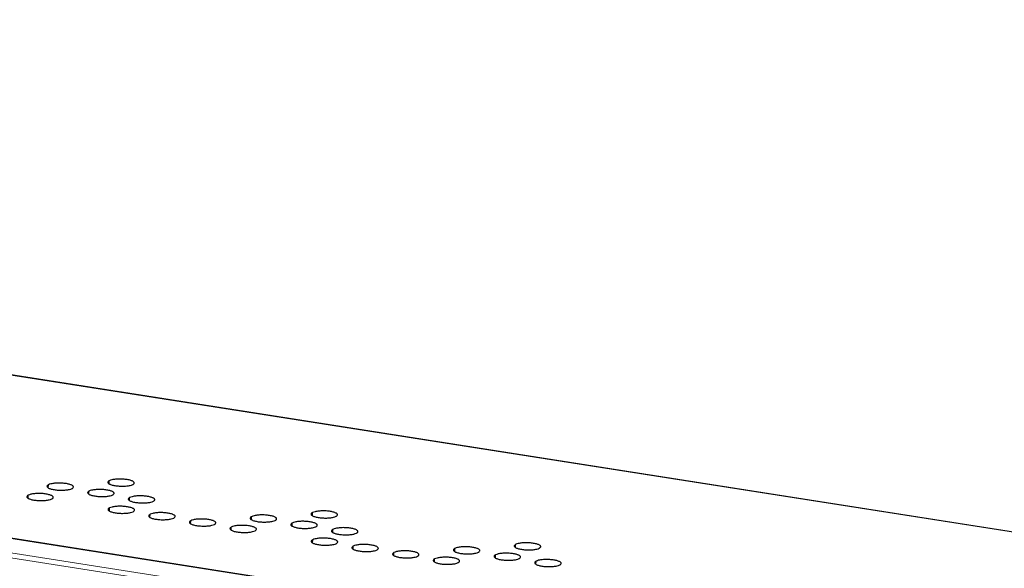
# Model space of a CAD drawing. Header units: millimetres. Extents: x 18546 to 26367, y -13731 to -7651.
# Tile 10 of 40: x 24924 to 25054, y -8287 to -8214. Entities that reach past the tile are written whole.
import ezdxf

# ---------------------------------------------------------------- set-up
doc = ezdxf.new("R2010")
doc.units = ezdxf.units.MM
doc.header["$LTSCALE"] = 50
doc.layers.get('0').update_dxf_attribs({"lineweight": 18})
doc.layers.add('02___PRT_ALL_AXES', color=7, linetype='Continuous')

msp = doc.modelspace()

# ---------------------------------------------------------------- linework, layer by layer
at = {"color": 7, "linetype": 'Continuous'}
for p, q in [((24485.5, -8214.35), (25264.25, -8336.27)), ((24485.69, -8214.31), (25264.45, -8336.23)), ((24482.3, -8216.4), (25261.06, -8338.32)), ((24482.68, -8215.8), (25261.43, -8337.72)), ((24704.15, -8227.02), (25116.44, -8291.56)), ((25114.82, -8291.25), (24706.11, -8227.26))]:
    msp.add_line(p, q, dxfattribs=at)
at = {"layer": '02___PRT_ALL_AXES', "color": 7, "linetype": 'Continuous'}
for p, q in [((24935.71, -8275.59), (24935.72, -8275.18)), ((24927.67, -8276.12), (24927.68, -8275.71)), ((24933.04, -8276.96), (24933.05, -8276.55)), ((24925, -8277.49), (24925.01, -8277.08)), ((24938.41, -8277.8), (24938.42, -8277.39)), ((24935.74, -8279.17), (24935.75, -8278.77)), ((24941.11, -8280.01), (24941.12, -8279.61)), ((24946.48, -8280.85), (24946.49, -8280.45)), ((24954.53, -8280.32), (24954.54, -8279.92)), ((24962.57, -8279.79), (24962.58, -8279.38)), ((24951.85, -8281.69), (24951.86, -8281.29)), ((24959.9, -8281.16), (24959.91, -8280.76)), ((24965.27, -8282), (24965.28, -8281.6)), ((24962.6, -8283.38), (24962.61, -8282.97)), ((24967.97, -8284.22), (24967.98, -8283.81)), ((24981.38, -8284.53), (24981.39, -8284.12)), ((24989.42, -8283.99), (24989.43, -8283.59)), ((24973.34, -8285.06), (24973.35, -8284.65)), ((24978.71, -8285.9), (24978.72, -8285.49)), ((24986.75, -8285.37), (24986.76, -8284.96)), ((24992.12, -8286.21), (24992.13, -8285.8))]:
    msp.add_line(p, q, dxfattribs=at)
for points, knots in [([(24935.72, -8275.18), (24935.7, -8275.19), (24935.62, -8275.24), (24935.54, -8275.32), (24935.54, -8275.38)], [0, 0, 0, 0, 0.328941, 1, 1, 1, 1]), ([(24939.04, -8275.47), (24939.04, -8275.44), (24939.02, -8275.38), (24938.94, -8275.3), (24938.82, -8275.23), (24938.66, -8275.16), (24938.46, -8275.1), (24938.14, -8275.03), (24937.68, -8274.97), (24937.12, -8274.95), (24936.57, -8274.97), (24936.11, -8275.04), (24935.83, -8275.12), (24935.72, -8275.18)], [0, 0, 0, 0, 0.023455, 0.053641, 0.093555, 0.143752, 0.203648, 0.272038, 0.427554, 0.594755, 0.756337, 0.895779, 1, 1, 1, 1]), ([(24927.68, -8275.71), (24927.65, -8275.73), (24927.58, -8275.77), (24927.5, -8275.85), (24927.5, -8275.91)], [0, 0, 0, 0, 0.328941, 1, 1, 1, 1]), ([(24927.5, -8275.91), (24927.5, -8275.94), (24927.52, -8276), (24927.6, -8276.08), (24927.72, -8276.15), (24927.88, -8276.22), (24928.08, -8276.28), (24928.4, -8276.35), (24928.86, -8276.41), (24929.42, -8276.43), (24929.97, -8276.41), (24930.43, -8276.34), (24930.71, -8276.26), (24930.81, -8276.2)], [0, 0, 0, 0, 0.023455, 0.053641, 0.093555, 0.143752, 0.203648, 0.272038, 0.427554, 0.594755, 0.756337, 0.895779, 1, 1, 1, 1]), ([(24931, -8276), (24931, -8275.97), (24930.98, -8275.91), (24930.9, -8275.83), (24930.78, -8275.76), (24930.62, -8275.69), (24930.42, -8275.63), (24930.09, -8275.56), (24929.64, -8275.5), (24929.08, -8275.48), (24928.53, -8275.5), (24928.06, -8275.57), (24927.79, -8275.66), (24927.68, -8275.71)], [0, 0, 0, 0, 0.023455, 0.053641, 0.093555, 0.143752, 0.203648, 0.272038, 0.427554, 0.594755, 0.756337, 0.895779, 1, 1, 1, 1]), ([(24930.81, -8276.2), (24930.84, -8276.19), (24930.92, -8276.14), (24931, -8276.06), (24931, -8276)], [0, 0, 0, 0, 0.328941, 1, 1, 1, 1]), ([(24933.05, -8276.55), (24933.03, -8276.57), (24932.95, -8276.61), (24932.87, -8276.69), (24932.87, -8276.75)], [0, 0, 0, 0, 0.328941, 1, 1, 1, 1]), ([(24936.37, -8276.84), (24936.37, -8276.81), (24936.35, -8276.75), (24936.27, -8276.67), (24936.15, -8276.6), (24935.99, -8276.53), (24935.79, -8276.47), (24935.46, -8276.4), (24935.01, -8276.34), (24934.45, -8276.32), (24933.9, -8276.35), (24933.44, -8276.42), (24933.16, -8276.5), (24933.05, -8276.55)], [0, 0, 0, 0, 0.023455, 0.053641, 0.093555, 0.143752, 0.203648, 0.272038, 0.427554, 0.594755, 0.756337, 0.895779, 1, 1, 1, 1]), ([(24935.54, -8275.38), (24935.54, -8275.41), (24935.56, -8275.47), (24935.64, -8275.55), (24935.76, -8275.62), (24935.92, -8275.69), (24936.12, -8275.75), (24936.44, -8275.82), (24936.9, -8275.88), (24937.46, -8275.9), (24938.01, -8275.88), (24938.47, -8275.81), (24938.75, -8275.73), (24938.86, -8275.67)], [0, 0, 0, 0, 0.023455, 0.053641, 0.093555, 0.143752, 0.203648, 0.272038, 0.427554, 0.594755, 0.756337, 0.895779, 1, 1, 1, 1]), ([(24938.86, -8275.67), (24938.88, -8275.66), (24938.96, -8275.61), (24939.04, -8275.53), (24939.04, -8275.47)], [0, 0, 0, 0, 0.328941, 1, 1, 1, 1]), ([(24925.01, -8277.08), (24924.98, -8277.1), (24924.91, -8277.14), (24924.83, -8277.22), (24924.83, -8277.29)], [0, 0, 0, 0, 0.328941, 1, 1, 1, 1]), ([(24924.83, -8277.29), (24924.83, -8277.31), (24924.85, -8277.38), (24924.93, -8277.45), (24925.05, -8277.53), (24925.21, -8277.59), (24925.41, -8277.65), (24925.73, -8277.73), (24926.18, -8277.78), (24926.75, -8277.81), (24927.29, -8277.78), (24927.76, -8277.71), (24928.04, -8277.63), (24928.14, -8277.58)], [0, 0, 0, 0, 0.023455, 0.053641, 0.093555, 0.143752, 0.203648, 0.272038, 0.427554, 0.594755, 0.756337, 0.895779, 1, 1, 1, 1]), ([(24928.33, -8277.37), (24928.33, -8277.35), (24928.31, -8277.28), (24928.23, -8277.21), (24928.11, -8277.13), (24927.94, -8277.07), (24927.75, -8277.01), (24927.42, -8276.93), (24926.97, -8276.87), (24926.41, -8276.85), (24925.86, -8276.88), (24925.39, -8276.95), (24925.12, -8277.03), (24925.01, -8277.08)], [0, 0, 0, 0, 0.023455, 0.053641, 0.093555, 0.143752, 0.203648, 0.272038, 0.427554, 0.594755, 0.756337, 0.895779, 1, 1, 1, 1]), ([(24928.14, -8277.58), (24928.17, -8277.56), (24928.25, -8277.52), (24928.33, -8277.44), (24928.33, -8277.37)], [0, 0, 0, 0, 0.328941, 1, 1, 1, 1]), ([(24932.87, -8276.75), (24932.87, -8276.78), (24932.89, -8276.84), (24932.97, -8276.92), (24933.09, -8276.99), (24933.25, -8277.06), (24933.45, -8277.12), (24933.77, -8277.19), (24934.23, -8277.25), (24934.79, -8277.28), (24935.34, -8277.25), (24935.8, -8277.18), (24936.08, -8277.1), (24936.19, -8277.04)], [0, 0, 0, 0, 0.023455, 0.053641, 0.093555, 0.143752, 0.203648, 0.272038, 0.427554, 0.594755, 0.756337, 0.895779, 1, 1, 1, 1]), ([(24936.19, -8277.04), (24936.21, -8277.03), (24936.29, -8276.98), (24936.37, -8276.9), (24936.37, -8276.84)], [0, 0, 0, 0, 0.328941, 1, 1, 1, 1]), ([(24938.42, -8277.39), (24938.4, -8277.41), (24938.32, -8277.45), (24938.24, -8277.53), (24938.24, -8277.59)], [0, 0, 0, 0, 0.328941, 1, 1, 1, 1]), ([(24938.24, -8277.59), (24938.24, -8277.62), (24938.26, -8277.68), (24938.34, -8277.76), (24938.46, -8277.83), (24938.62, -8277.9), (24938.82, -8277.96), (24939.14, -8278.03), (24939.6, -8278.09), (24940.16, -8278.12), (24940.71, -8278.09), (24941.17, -8278.02), (24941.45, -8277.94), (24941.56, -8277.88)], [0, 0, 0, 0, 0.023455, 0.053641, 0.093555, 0.143752, 0.203648, 0.272038, 0.427554, 0.594755, 0.756337, 0.895779, 1, 1, 1, 1]), ([(24941.74, -8277.68), (24941.74, -8277.66), (24941.72, -8277.59), (24941.64, -8277.52), (24941.52, -8277.44), (24941.36, -8277.38), (24941.16, -8277.32), (24940.84, -8277.24), (24940.38, -8277.18), (24939.82, -8277.16), (24939.27, -8277.19), (24938.81, -8277.26), (24938.53, -8277.34), (24938.42, -8277.39)], [0, 0, 0, 0, 0.023455, 0.053641, 0.093555, 0.143752, 0.203648, 0.272038, 0.427554, 0.594755, 0.756337, 0.895779, 1, 1, 1, 1]), ([(24941.56, -8277.88), (24941.58, -8277.87), (24941.66, -8277.83), (24941.74, -8277.75), (24941.74, -8277.68)], [0, 0, 0, 0, 0.328941, 1, 1, 1, 1]), ([(24935.75, -8278.77), (24935.73, -8278.78), (24935.65, -8278.82), (24935.57, -8278.9), (24935.57, -8278.97)], [0, 0, 0, 0, 0.328941, 1, 1, 1, 1]), ([(24935.57, -8278.97), (24935.57, -8278.99), (24935.59, -8279.06), (24935.67, -8279.13), (24935.79, -8279.21), (24935.95, -8279.27), (24936.15, -8279.33), (24936.47, -8279.41), (24936.93, -8279.47), (24937.49, -8279.49), (24938.04, -8279.46), (24938.5, -8279.39), (24938.78, -8279.31), (24938.89, -8279.26)], [0, 0, 0, 0, 0.023455, 0.053641, 0.093555, 0.143752, 0.203648, 0.272038, 0.427554, 0.594755, 0.756337, 0.895779, 1, 1, 1, 1]), ([(24939.07, -8279.06), (24939.07, -8279.03), (24939.05, -8278.97), (24938.97, -8278.89), (24938.85, -8278.82), (24938.69, -8278.75), (24938.49, -8278.69), (24938.16, -8278.62), (24937.71, -8278.56), (24937.15, -8278.53), (24936.6, -8278.56), (24936.14, -8278.63), (24935.86, -8278.71), (24935.75, -8278.77)], [0, 0, 0, 0, 0.023455, 0.053641, 0.093555, 0.143752, 0.203648, 0.272038, 0.427554, 0.594755, 0.756337, 0.895779, 1, 1, 1, 1]), ([(24938.89, -8279.26), (24938.91, -8279.24), (24938.99, -8279.2), (24939.07, -8279.12), (24939.07, -8279.06)], [0, 0, 0, 0, 0.328941, 1, 1, 1, 1]), ([(24965.89, -8279.67), (24965.89, -8279.65), (24965.87, -8279.58), (24965.79, -8279.51), (24965.67, -8279.43), (24965.51, -8279.37), (24965.31, -8279.31), (24964.99, -8279.23), (24964.54, -8279.17), (24963.97, -8279.15), (24963.43, -8279.18), (24962.96, -8279.25), (24962.69, -8279.33), (24962.58, -8279.38)], [0, 0, 0, 0, 0.023455, 0.053641, 0.093555, 0.143752, 0.203648, 0.272038, 0.427554, 0.594755, 0.756337, 0.895779, 1, 1, 1, 1]), ([(24941.12, -8279.61), (24941.1, -8279.62), (24941.02, -8279.67), (24940.94, -8279.75), (24940.94, -8279.81)], [0, 0, 0, 0, 0.328941, 1, 1, 1, 1]), ([(24940.94, -8279.81), (24940.94, -8279.84), (24940.96, -8279.9), (24941.04, -8279.98), (24941.16, -8280.05), (24941.32, -8280.12), (24941.52, -8280.18), (24941.84, -8280.25), (24942.3, -8280.31), (24942.86, -8280.33), (24943.41, -8280.3), (24943.87, -8280.23), (24944.15, -8280.15), (24944.26, -8280.1)], [0, 0, 0, 0, 0.023455, 0.053641, 0.093555, 0.143752, 0.203648, 0.272038, 0.427554, 0.594755, 0.756337, 0.895779, 1, 1, 1, 1]), ([(24944.44, -8279.9), (24944.44, -8279.87), (24944.42, -8279.81), (24944.34, -8279.73), (24944.22, -8279.66), (24944.06, -8279.59), (24943.86, -8279.53), (24943.54, -8279.46), (24943.08, -8279.4), (24942.52, -8279.37), (24941.97, -8279.4), (24941.51, -8279.47), (24941.23, -8279.55), (24941.12, -8279.61)], [0, 0, 0, 0, 0.023455, 0.053641, 0.093555, 0.143752, 0.203648, 0.272038, 0.427554, 0.594755, 0.756337, 0.895779, 1, 1, 1, 1]), ([(24944.26, -8280.1), (24944.28, -8280.08), (24944.36, -8280.04), (24944.44, -8279.96), (24944.44, -8279.9)], [0, 0, 0, 0, 0.328941, 1, 1, 1, 1]), ([(24946.49, -8280.45), (24946.47, -8280.46), (24946.39, -8280.51), (24946.31, -8280.59), (24946.31, -8280.65)], [0, 0, 0, 0, 0.328941, 1, 1, 1, 1]), ([(24949.81, -8280.74), (24949.81, -8280.71), (24949.79, -8280.65), (24949.71, -8280.57), (24949.59, -8280.5), (24949.43, -8280.43), (24949.23, -8280.37), (24948.91, -8280.3), (24948.45, -8280.24), (24947.89, -8280.22), (24947.34, -8280.24), (24946.88, -8280.31), (24946.6, -8280.39), (24946.49, -8280.45)], [0, 0, 0, 0, 0.023455, 0.053641, 0.093555, 0.143752, 0.203648, 0.272038, 0.427554, 0.594755, 0.756337, 0.895779, 1, 1, 1, 1]), ([(24954.54, -8279.92), (24954.51, -8279.93), (24954.43, -8279.97), (24954.35, -8280.05), (24954.35, -8280.12)], [0, 0, 0, 0, 0.328941, 1, 1, 1, 1]), ([(24954.35, -8280.12), (24954.35, -8280.14), (24954.37, -8280.21), (24954.45, -8280.28), (24954.57, -8280.36), (24954.73, -8280.42), (24954.93, -8280.48), (24955.26, -8280.56), (24955.71, -8280.62), (24956.27, -8280.64), (24956.82, -8280.61), (24957.29, -8280.54), (24957.56, -8280.46), (24957.67, -8280.41)], [0, 0, 0, 0, 0.023455, 0.053641, 0.093555, 0.143752, 0.203648, 0.272038, 0.427554, 0.594755, 0.756337, 0.895779, 1, 1, 1, 1]), ([(24957.85, -8280.21), (24957.85, -8280.18), (24957.83, -8280.12), (24957.75, -8280.04), (24957.63, -8279.97), (24957.47, -8279.9), (24957.27, -8279.84), (24956.95, -8279.77), (24956.49, -8279.71), (24955.93, -8279.68), (24955.39, -8279.71), (24954.92, -8279.78), (24954.64, -8279.86), (24954.54, -8279.92)], [0, 0, 0, 0, 0.023455, 0.053641, 0.093555, 0.143752, 0.203648, 0.272038, 0.427554, 0.594755, 0.756337, 0.895779, 1, 1, 1, 1]), ([(24957.67, -8280.41), (24957.7, -8280.39), (24957.77, -8280.35), (24957.85, -8280.27), (24957.85, -8280.21)], [0, 0, 0, 0, 0.328941, 1, 1, 1, 1]), ([(24963.22, -8281.05), (24963.22, -8281.02), (24963.2, -8280.96), (24963.12, -8280.88), (24963, -8280.81), (24962.84, -8280.74), (24962.64, -8280.68), (24962.32, -8280.61), (24961.87, -8280.55), (24961.3, -8280.52), (24960.76, -8280.55), (24960.29, -8280.62), (24960.01, -8280.7), (24959.91, -8280.76)], [0, 0, 0, 0, 0.023455, 0.053641, 0.093555, 0.143752, 0.203648, 0.272038, 0.427554, 0.594755, 0.756337, 0.895779, 1, 1, 1, 1]), ([(24962.58, -8279.38), (24962.55, -8279.4), (24962.47, -8279.44), (24962.4, -8279.52), (24962.39, -8279.58)], [0, 0, 0, 0, 0.328941, 1, 1, 1, 1]), ([(24962.39, -8279.58), (24962.39, -8279.61), (24962.41, -8279.67), (24962.49, -8279.75), (24962.61, -8279.82), (24962.78, -8279.89), (24962.98, -8279.95), (24963.3, -8280.02), (24963.75, -8280.08), (24964.31, -8280.11), (24964.86, -8280.08), (24965.33, -8280.01), (24965.6, -8279.93), (24965.71, -8279.87)], [0, 0, 0, 0, 0.023455, 0.053641, 0.093555, 0.143752, 0.203648, 0.272038, 0.427554, 0.594755, 0.756337, 0.895779, 1, 1, 1, 1]), ([(24965.71, -8279.87), (24965.74, -8279.86), (24965.82, -8279.82), (24965.89, -8279.74), (24965.89, -8279.67)], [0, 0, 0, 0, 0.328941, 1, 1, 1, 1]), ([(24946.31, -8280.65), (24946.31, -8280.68), (24946.33, -8280.74), (24946.41, -8280.82), (24946.53, -8280.89), (24946.69, -8280.96), (24946.89, -8281.02), (24947.21, -8281.09), (24947.67, -8281.15), (24948.23, -8281.17), (24948.78, -8281.15), (24949.24, -8281.08), (24949.52, -8280.99), (24949.63, -8280.94)], [0, 0, 0, 0, 0.023455, 0.053641, 0.093555, 0.143752, 0.203648, 0.272038, 0.427554, 0.594755, 0.756337, 0.895779, 1, 1, 1, 1]), ([(24949.63, -8280.94), (24949.65, -8280.92), (24949.73, -8280.88), (24949.81, -8280.8), (24949.81, -8280.74)], [0, 0, 0, 0, 0.328941, 1, 1, 1, 1]), ([(24951.86, -8281.29), (24951.84, -8281.3), (24951.76, -8281.35), (24951.68, -8281.43), (24951.68, -8281.49)], [0, 0, 0, 0, 0.328941, 1, 1, 1, 1]), ([(24951.68, -8281.49), (24951.68, -8281.52), (24951.7, -8281.58), (24951.78, -8281.66), (24951.9, -8281.73), (24952.06, -8281.8), (24952.26, -8281.86), (24952.59, -8281.93), (24953.04, -8281.99), (24953.6, -8282.01), (24954.15, -8281.99), (24954.61, -8281.92), (24954.89, -8281.83), (24955, -8281.78)], [0, 0, 0, 0, 0.023455, 0.053641, 0.093555, 0.143752, 0.203648, 0.272038, 0.427554, 0.594755, 0.756337, 0.895779, 1, 1, 1, 1]), ([(24955.18, -8281.58), (24955.18, -8281.55), (24955.16, -8281.49), (24955.08, -8281.41), (24954.96, -8281.34), (24954.8, -8281.27), (24954.6, -8281.21), (24954.28, -8281.14), (24953.82, -8281.08), (24953.26, -8281.06), (24952.71, -8281.08), (24952.25, -8281.15), (24951.97, -8281.23), (24951.86, -8281.29)], [0, 0, 0, 0, 0.023455, 0.053641, 0.093555, 0.143752, 0.203648, 0.272038, 0.427554, 0.594755, 0.756337, 0.895779, 1, 1, 1, 1]), ([(24955, -8281.78), (24955.02, -8281.77), (24955.1, -8281.72), (24955.18, -8281.64), (24955.18, -8281.58)], [0, 0, 0, 0, 0.328941, 1, 1, 1, 1]), ([(24959.91, -8280.76), (24959.88, -8280.77), (24959.8, -8280.81), (24959.72, -8280.9), (24959.72, -8280.96)], [0, 0, 0, 0, 0.328941, 1, 1, 1, 1]), ([(24959.72, -8280.96), (24959.72, -8280.98), (24959.74, -8281.05), (24959.82, -8281.12), (24959.94, -8281.2), (24960.11, -8281.26), (24960.3, -8281.33), (24960.63, -8281.4), (24961.08, -8281.46), (24961.64, -8281.48), (24962.19, -8281.45), (24962.66, -8281.38), (24962.93, -8281.3), (24963.04, -8281.25)], [0, 0, 0, 0, 0.023455, 0.053641, 0.093555, 0.143752, 0.203648, 0.272038, 0.427554, 0.594755, 0.756337, 0.895779, 1, 1, 1, 1]), ([(24963.04, -8281.25), (24963.07, -8281.23), (24963.14, -8281.19), (24963.22, -8281.11), (24963.22, -8281.05)], [0, 0, 0, 0, 0.328941, 1, 1, 1, 1]), ([(24965.28, -8281.6), (24965.25, -8281.61), (24965.17, -8281.66), (24965.1, -8281.74), (24965.09, -8281.8)], [0, 0, 0, 0, 0.328941, 1, 1, 1, 1]), ([(24965.09, -8281.8), (24965.09, -8281.83), (24965.11, -8281.89), (24965.19, -8281.97), (24965.31, -8282.04), (24965.48, -8282.11), (24965.68, -8282.17), (24966, -8282.24), (24966.45, -8282.3), (24967.01, -8282.32), (24967.56, -8282.3), (24968.03, -8282.23), (24968.3, -8282.14), (24968.41, -8282.09)], [0, 0, 0, 0, 0.023455, 0.053641, 0.093555, 0.143752, 0.203648, 0.272038, 0.427554, 0.594755, 0.756337, 0.895779, 1, 1, 1, 1]), ([(24968.59, -8281.89), (24968.59, -8281.86), (24968.57, -8281.8), (24968.49, -8281.72), (24968.37, -8281.65), (24968.21, -8281.58), (24968.01, -8281.52), (24967.69, -8281.45), (24967.24, -8281.39), (24966.67, -8281.36), (24966.13, -8281.39), (24965.66, -8281.46), (24965.38, -8281.54), (24965.28, -8281.6)], [0, 0, 0, 0, 0.023455, 0.053641, 0.093555, 0.143752, 0.203648, 0.272038, 0.427554, 0.594755, 0.756337, 0.895779, 1, 1, 1, 1]), ([(24962.61, -8282.97), (24962.58, -8282.98), (24962.5, -8283.03), (24962.42, -8283.11), (24962.42, -8283.17)], [0, 0, 0, 0, 0.328941, 1, 1, 1, 1]), ([(24965.92, -8283.26), (24965.92, -8283.23), (24965.9, -8283.17), (24965.82, -8283.09), (24965.7, -8283.02), (24965.54, -8282.95), (24965.34, -8282.89), (24965.02, -8282.82), (24964.57, -8282.76), (24964, -8282.74), (24963.46, -8282.76), (24962.99, -8282.83), (24962.71, -8282.91), (24962.61, -8282.97)], [0, 0, 0, 0, 0.023455, 0.053641, 0.093555, 0.143752, 0.203648, 0.272038, 0.427554, 0.594755, 0.756337, 0.895779, 1, 1, 1, 1]), ([(24968.41, -8282.09), (24968.44, -8282.07), (24968.51, -8282.03), (24968.59, -8281.95), (24968.59, -8281.89)], [0, 0, 0, 0, 0.328941, 1, 1, 1, 1]), ([(24962.42, -8283.17), (24962.42, -8283.2), (24962.44, -8283.26), (24962.52, -8283.34), (24962.64, -8283.41), (24962.81, -8283.48), (24963, -8283.54), (24963.33, -8283.61), (24963.78, -8283.67), (24964.34, -8283.69), (24964.89, -8283.67), (24965.36, -8283.6), (24965.63, -8283.52), (24965.74, -8283.46)], [0, 0, 0, 0, 0.023455, 0.053641, 0.093555, 0.143752, 0.203648, 0.272038, 0.427554, 0.594755, 0.756337, 0.895779, 1, 1, 1, 1]), ([(24965.74, -8283.46), (24965.77, -8283.45), (24965.84, -8283.4), (24965.92, -8283.32), (24965.92, -8283.26)], [0, 0, 0, 0, 0.328941, 1, 1, 1, 1]), ([(24967.98, -8283.81), (24967.95, -8283.82), (24967.87, -8283.87), (24967.8, -8283.95), (24967.79, -8284.01)], [0, 0, 0, 0, 0.328941, 1, 1, 1, 1]), ([(24967.79, -8284.01), (24967.79, -8284.04), (24967.81, -8284.1), (24967.89, -8284.18), (24968.01, -8284.25), (24968.18, -8284.32), (24968.37, -8284.38), (24968.7, -8284.45), (24969.15, -8284.51), (24969.71, -8284.53), (24970.26, -8284.51), (24970.73, -8284.44), (24971, -8284.36), (24971.11, -8284.3)], [0, 0, 0, 0, 0.023455, 0.053641, 0.093555, 0.143752, 0.203648, 0.272038, 0.427554, 0.594755, 0.756337, 0.895779, 1, 1, 1, 1]), ([(24971.29, -8284.1), (24971.29, -8284.07), (24971.27, -8284.01), (24971.19, -8283.93), (24971.07, -8283.86), (24970.91, -8283.79), (24970.71, -8283.73), (24970.39, -8283.66), (24969.94, -8283.6), (24969.37, -8283.58), (24968.83, -8283.6), (24968.36, -8283.67), (24968.08, -8283.76), (24967.98, -8283.81)], [0, 0, 0, 0, 0.023455, 0.053641, 0.093555, 0.143752, 0.203648, 0.272038, 0.427554, 0.594755, 0.756337, 0.895779, 1, 1, 1, 1]), ([(24971.11, -8284.3), (24971.14, -8284.29), (24971.21, -8284.24), (24971.29, -8284.16), (24971.29, -8284.1)], [0, 0, 0, 0, 0.328941, 1, 1, 1, 1]), ([(24976.66, -8284.94), (24976.66, -8284.91), (24976.64, -8284.85), (24976.56, -8284.77), (24976.44, -8284.7), (24976.28, -8284.63), (24976.08, -8284.57), (24975.76, -8284.5), (24975.31, -8284.44), (24974.74, -8284.42), (24974.2, -8284.44), (24973.73, -8284.51), (24973.46, -8284.6), (24973.35, -8284.65)], [0, 0, 0, 0, 0.023455, 0.053641, 0.093555, 0.143752, 0.203648, 0.272038, 0.427554, 0.594755, 0.756337, 0.895779, 1, 1, 1, 1]), ([(24981.39, -8284.12), (24981.36, -8284.13), (24981.28, -8284.18), (24981.21, -8284.26), (24981.21, -8284.32)], [0, 0, 0, 0, 0.328941, 1, 1, 1, 1]), ([(24981.21, -8284.32), (24981.21, -8284.35), (24981.23, -8284.41), (24981.31, -8284.49), (24981.43, -8284.56), (24981.59, -8284.63), (24981.79, -8284.69), (24982.11, -8284.76), (24982.56, -8284.82), (24983.13, -8284.84), (24983.67, -8284.82), (24984.14, -8284.75), (24984.41, -8284.67), (24984.52, -8284.61)], [0, 0, 0, 0, 0.023455, 0.053641, 0.093555, 0.143752, 0.203648, 0.272038, 0.427554, 0.594755, 0.756337, 0.895779, 1, 1, 1, 1]), ([(24984.7, -8284.41), (24984.71, -8284.38), (24984.68, -8284.32), (24984.6, -8284.24), (24984.48, -8284.17), (24984.32, -8284.1), (24984.12, -8284.04), (24983.8, -8283.97), (24983.35, -8283.91), (24982.78, -8283.89), (24982.24, -8283.91), (24981.77, -8283.98), (24981.5, -8284.06), (24981.39, -8284.12)], [0, 0, 0, 0, 0.023455, 0.053641, 0.093555, 0.143752, 0.203648, 0.272038, 0.427554, 0.594755, 0.756337, 0.895779, 1, 1, 1, 1]), ([(24984.52, -8284.61), (24984.55, -8284.6), (24984.63, -8284.55), (24984.7, -8284.47), (24984.7, -8284.41)], [0, 0, 0, 0, 0.328941, 1, 1, 1, 1]), ([(24989.43, -8283.59), (24989.4, -8283.6), (24989.33, -8283.65), (24989.25, -8283.73), (24989.25, -8283.79)], [0, 0, 0, 0, 0.328941, 1, 1, 1, 1]), ([(24989.25, -8283.79), (24989.25, -8283.82), (24989.27, -8283.88), (24989.35, -8283.96), (24989.47, -8284.03), (24989.63, -8284.1), (24989.83, -8284.16), (24990.15, -8284.23), (24990.6, -8284.29), (24991.17, -8284.31), (24991.71, -8284.29), (24992.18, -8284.22), (24992.46, -8284.13), (24992.56, -8284.08)], [0, 0, 0, 0, 0.023455, 0.053641, 0.093555, 0.143752, 0.203648, 0.272038, 0.427554, 0.594755, 0.756337, 0.895779, 1, 1, 1, 1]), ([(24992.75, -8283.88), (24992.75, -8283.85), (24992.73, -8283.79), (24992.65, -8283.71), (24992.53, -8283.64), (24992.36, -8283.57), (24992.17, -8283.51), (24991.84, -8283.44), (24991.39, -8283.38), (24990.83, -8283.35), (24990.28, -8283.38), (24989.81, -8283.45), (24989.54, -8283.53), (24989.43, -8283.59)], [0, 0, 0, 0, 0.023455, 0.053641, 0.093555, 0.143752, 0.203648, 0.272038, 0.427554, 0.594755, 0.756337, 0.895779, 1, 1, 1, 1]), ([(24992.56, -8284.08), (24992.59, -8284.06), (24992.67, -8284.02), (24992.74, -8283.94), (24992.75, -8283.88)], [0, 0, 0, 0, 0.328941, 1, 1, 1, 1]), ([(24973.35, -8284.65), (24973.32, -8284.67), (24973.24, -8284.71), (24973.17, -8284.79), (24973.16, -8284.85)], [0, 0, 0, 0, 0.328941, 1, 1, 1, 1]), ([(24973.16, -8284.85), (24973.16, -8284.88), (24973.19, -8284.94), (24973.26, -8285.02), (24973.38, -8285.09), (24973.55, -8285.16), (24973.75, -8285.22), (24974.07, -8285.29), (24974.52, -8285.35), (24975.08, -8285.37), (24975.63, -8285.35), (24976.1, -8285.28), (24976.37, -8285.2), (24976.48, -8285.14)], [0, 0, 0, 0, 0.023455, 0.053641, 0.093555, 0.143752, 0.203648, 0.272038, 0.427554, 0.594755, 0.756337, 0.895779, 1, 1, 1, 1]), ([(24976.48, -8285.14), (24976.51, -8285.13), (24976.59, -8285.08), (24976.66, -8285), (24976.66, -8284.94)], [0, 0, 0, 0, 0.328941, 1, 1, 1, 1]), ([(24978.54, -8285.69), (24978.53, -8285.72), (24978.56, -8285.78), (24978.64, -8285.86), (24978.76, -8285.93), (24978.92, -8286), (24979.12, -8286.06), (24979.44, -8286.13), (24979.89, -8286.19), (24980.46, -8286.22), (24981, -8286.19), (24981.47, -8286.12), (24981.74, -8286.04), (24981.85, -8285.98)], [0, 0, 0, 0, 0.023455, 0.053641, 0.093555, 0.143752, 0.203648, 0.272038, 0.427554, 0.594755, 0.756337, 0.895779, 1, 1, 1, 1]), ([(24978.72, -8285.49), (24978.69, -8285.51), (24978.61, -8285.55), (24978.54, -8285.63), (24978.54, -8285.69)], [0, 0, 0, 0, 0.328941, 1, 1, 1, 1]), ([(24982.03, -8285.78), (24982.03, -8285.76), (24982.01, -8285.69), (24981.93, -8285.61), (24981.81, -8285.54), (24981.65, -8285.47), (24981.45, -8285.41), (24981.13, -8285.34), (24980.68, -8285.28), (24980.11, -8285.26), (24979.57, -8285.29), (24979.1, -8285.36), (24978.83, -8285.44), (24978.72, -8285.49)], [0, 0, 0, 0, 0.023455, 0.053641, 0.093555, 0.143752, 0.203648, 0.272038, 0.427554, 0.594755, 0.756337, 0.895779, 1, 1, 1, 1]), ([(24986.76, -8284.96), (24986.73, -8284.97), (24986.65, -8285.02), (24986.58, -8285.1), (24986.58, -8285.16)], [0, 0, 0, 0, 0.328941, 1, 1, 1, 1]), ([(24986.58, -8285.16), (24986.58, -8285.19), (24986.6, -8285.25), (24986.68, -8285.33), (24986.8, -8285.4), (24986.96, -8285.47), (24987.16, -8285.53), (24987.48, -8285.6), (24987.93, -8285.66), (24988.5, -8285.68), (24989.04, -8285.66), (24989.51, -8285.59), (24989.78, -8285.51), (24989.89, -8285.45)], [0, 0, 0, 0, 0.023455, 0.053641, 0.093555, 0.143752, 0.203648, 0.272038, 0.427554, 0.594755, 0.756337, 0.895779, 1, 1, 1, 1]), ([(24990.08, -8285.25), (24990.08, -8285.22), (24990.05, -8285.16), (24989.98, -8285.08), (24989.86, -8285.01), (24989.69, -8284.94), (24989.49, -8284.88), (24989.17, -8284.81), (24988.72, -8284.75), (24988.16, -8284.73), (24987.61, -8284.75), (24987.14, -8284.82), (24986.87, -8284.91), (24986.76, -8284.96)], [0, 0, 0, 0, 0.023455, 0.053641, 0.093555, 0.143752, 0.203648, 0.272038, 0.427554, 0.594755, 0.756337, 0.895779, 1, 1, 1, 1]), ([(24989.89, -8285.45), (24989.92, -8285.44), (24990, -8285.39), (24990.07, -8285.31), (24990.08, -8285.25)], [0, 0, 0, 0, 0.328941, 1, 1, 1, 1]), ([(24995.45, -8286.09), (24995.45, -8286.06), (24995.43, -8286), (24995.35, -8285.92), (24995.23, -8285.85), (24995.06, -8285.78), (24994.87, -8285.72), (24994.54, -8285.65), (24994.09, -8285.59), (24993.53, -8285.57), (24992.98, -8285.59), (24992.51, -8285.66), (24992.24, -8285.75), (24992.13, -8285.8)], [0, 0, 0, 0, 0.023455, 0.053641, 0.093555, 0.143752, 0.203648, 0.272038, 0.427554, 0.594755, 0.756337, 0.895779, 1, 1, 1, 1]), ([(24981.85, -8285.98), (24981.88, -8285.97), (24981.96, -8285.92), (24982.03, -8285.84), (24982.03, -8285.78)], [0, 0, 0, 0, 0.328941, 1, 1, 1, 1]), ([(24992.13, -8285.8), (24992.1, -8285.82), (24992.03, -8285.86), (24991.95, -8285.94), (24991.95, -8286)], [0, 0, 0, 0, 0.328941, 1, 1, 1, 1]), ([(24991.95, -8286), (24991.95, -8286.03), (24991.97, -8286.09), (24992.05, -8286.17), (24992.17, -8286.24), (24992.33, -8286.31), (24992.53, -8286.37), (24992.85, -8286.44), (24993.3, -8286.5), (24993.87, -8286.52), (24994.41, -8286.5), (24994.88, -8286.43), (24995.16, -8286.35), (24995.26, -8286.29)], [0, 0, 0, 0, 0.023455, 0.053641, 0.093555, 0.143752, 0.203648, 0.272038, 0.427554, 0.594755, 0.756337, 0.895779, 1, 1, 1, 1]), ([(24995.26, -8286.29), (24995.29, -8286.28), (24995.37, -8286.23), (24995.44, -8286.15), (24995.45, -8286.09)], [0, 0, 0, 0, 0.328941, 1, 1, 1, 1])]:
    msp.add_open_spline(points, degree=3, knots=knots, dxfattribs=at)

doc.saveas('drawing.dxf')
